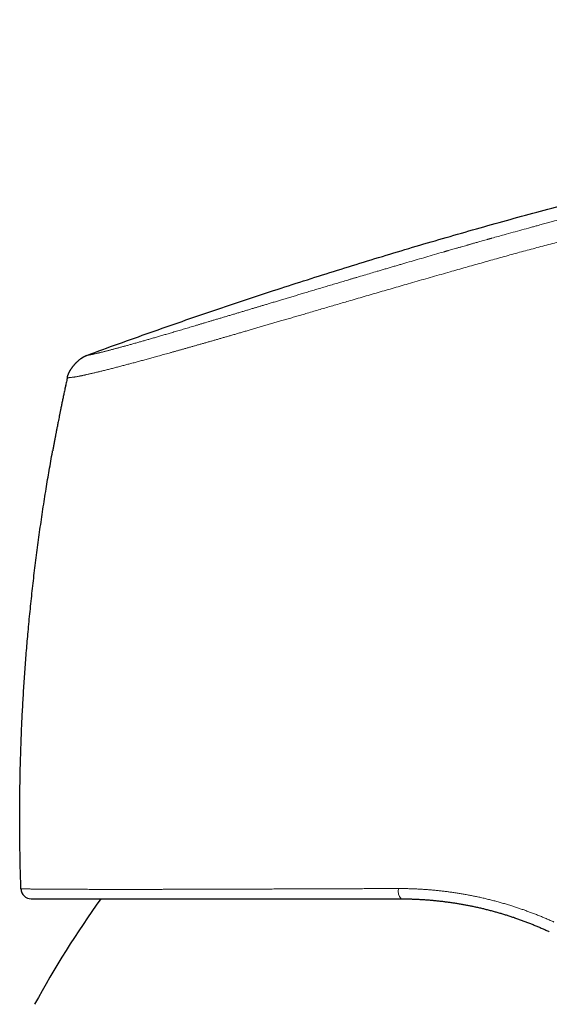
# Model space of a CAD drawing. Header units: millimetres. Extents: x 8 to 601, y 12 to 507.
# Tile 145 of 151: x 430 to 456, y 459 to 507. Entities that reach past the tile are written whole.
import ezdxf

# ---------------------------------------------------------------- set-up
doc = ezdxf.new("R2010")
doc.units = ezdxf.units.MM

msp = doc.modelspace()

# ---------------------------------------------------------------- linework, layer by layer
at = {"color": 7, "linetype": 'Continuous', "lineweight": 30}
for p, q in [((432.296, 489.394), (432.3, 489.395)), ((430.528, 464.121), (430.529, 464.121))]:
    msp.add_line(p, q, dxfattribs=at)
for centre, radius, start, end in [((430.549, 464.62), 0.5, 181.9771, 270), ((474.609, 435.067), 50, 144.474, 151.3951)]:
    msp.add_arc(centre, radius, start, end, dxfattribs=at)
at = {"color": 8, "linetype": 'Continuous', "lineweight": 0}
msp.add_arc((448.928, 464.505), 0.598, 168.999, 220.0495, dxfattribs=at)
at = {"color": 7, "linetype": 'Continuous', "lineweight": 30}
for points, knots in [([(433.242, 490.482), (433.754, 490.669), (434.777, 491.044), (436.315, 491.592), (437.853, 492.131), (439.392, 492.66), (440.932, 493.177), (442.444, 493.675), (443.928, 494.153), (445.383, 494.613), (446.838, 495.063), (448.295, 495.505), (449.752, 495.937), (451.211, 496.36), (452.67, 496.774), (454.13, 497.179), (455.591, 497.576), (457.045, 497.961), (458.49, 498.335), (459.928, 498.698), (461.367, 499.053), (462.815, 499.402), (464.273, 499.744), (465.741, 500.079), (467.21, 500.406), (468.68, 500.725), (470.142, 501.033), (471.596, 501.33), (473.043, 501.618), (474.491, 501.898), (475.949, 502.171), (477.419, 502.438), (478.9, 502.699), (480.381, 502.951), (481.864, 503.195), (483.348, 503.431), (484.833, 503.659), (486.348, 503.883), (487.894, 504.102), (489.469, 504.316), (491.046, 504.522), (492.624, 504.718), (494.204, 504.906), (495.755, 505.081), (497.277, 505.245), (498.77, 505.398), (500.264, 505.543), (501.76, 505.68), (503.257, 505.809), (504.755, 505.931), (506.254, 506.046), (507.755, 506.153), (509.258, 506.253), (510.752, 506.345), (512.239, 506.429), (513.719, 506.504), (515.199, 506.571), (516.605, 506.626), (517.936, 506.671), (519.194, 506.706), (520.451, 506.732), (521.709, 506.751), (522.967, 506.761), (524.2, 506.762), (525.409, 506.753), (526.594, 506.736), (527.778, 506.709), (528.962, 506.672), (530.079, 506.628), (531.13, 506.578), (532.114, 506.523), (533.098, 506.46), (534.081, 506.389), (535.063, 506.311), (536.026, 506.226), (536.969, 506.135), (537.893, 506.039), (538.817, 505.935), (539.739, 505.825), (540.354, 505.745), (540.661, 505.706)], [0, 0, 0, 0, 0.014954, 0.029882, 0.044786, 0.059666, 0.074523, 0.089358, 0.103326, 0.117276, 0.131208, 0.145123, 0.159023, 0.172907, 0.186776, 0.200631, 0.214473, 0.228302, 0.241872, 0.255431, 0.26898, 0.282519, 0.296295, 0.310062, 0.32382, 0.337571, 0.351315, 0.364808, 0.378295, 0.391776, 0.405254, 0.419002, 0.432747, 0.446489, 0.460229, 0.473968, 0.487705, 0.501442, 0.515979, 0.530517, 0.545057, 0.559598, 0.574142, 0.58869, 0.602409, 0.616132, 0.62986, 0.643592, 0.65733, 0.671074, 0.684824, 0.698583, 0.712349, 0.726124, 0.73966, 0.753202, 0.766749, 0.7803, 0.7918, 0.803301, 0.814802, 0.826303, 0.837802, 0.849299, 0.860136, 0.87097, 0.881802, 0.892629, 0.903453, 0.912471, 0.921486, 0.930498, 0.939509, 0.948518, 0.957526, 0.96602, 0.974513, 0.983008, 0.991503, 1, 1, 1, 1]), ([(432.296, 489.394), (432.297, 489.399), (432.299, 489.41), (432.303, 489.425), (432.307, 489.441), (432.311, 489.457), (432.314, 489.47), (432.318, 489.482), (432.32, 489.491), (432.323, 489.501), (432.327, 489.511), (432.33, 489.521), (432.333, 489.531), (432.337, 489.541), (432.342, 489.553), (432.346, 489.565), (432.352, 489.578), (432.357, 489.591), (432.363, 489.604), (432.369, 489.618), (432.376, 489.633), (432.384, 489.649), (432.392, 489.665), (432.401, 489.682), (432.411, 489.7), (432.421, 489.718), (432.431, 489.737), (432.442, 489.756), (432.454, 489.775), (432.466, 489.795), (432.48, 489.816), (432.495, 489.839), (432.51, 489.862), (432.526, 489.884), (432.543, 489.907), (432.559, 489.93), (432.577, 489.953), (432.594, 489.975), (432.612, 489.997), (432.631, 490.019), (432.649, 490.041), (432.668, 490.062), (432.687, 490.084), (432.707, 490.104), (432.727, 490.125), (432.746, 490.145), (432.766, 490.165), (432.787, 490.184), (432.807, 490.203), (432.827, 490.221), (432.847, 490.239), (432.868, 490.257), (432.888, 490.274), (432.907, 490.289), (432.924, 490.302), (432.94, 490.315), (432.956, 490.326), (432.971, 490.337), (432.985, 490.348), (432.999, 490.357), (433.013, 490.367), (433.027, 490.376), (433.04, 490.384), (433.054, 490.393), (433.066, 490.4), (433.077, 490.406), (433.087, 490.412), (433.097, 490.418), (433.106, 490.423), (433.116, 490.428), (433.125, 490.433), (433.135, 490.438), (433.145, 490.442), (433.156, 490.447), (433.166, 490.452), (433.176, 490.456), (433.186, 490.461), (433.201, 490.466), (433.219, 490.473), (433.234, 490.479), (433.242, 490.482)], [0, 0, 0, 0, 0.010493, 0.021066, 0.031802, 0.042774, 0.054044, 0.06052, 0.067114, 0.073836, 0.080689, 0.087681, 0.094816, 0.102098, 0.110783, 0.119676, 0.128778, 0.138091, 0.147615, 0.157347, 0.169082, 0.181096, 0.193383, 0.205931, 0.219762, 0.233869, 0.248235, 0.26284, 0.277665, 0.292689, 0.310624, 0.328771, 0.347098, 0.365572, 0.384542, 0.403602, 0.422725, 0.441887, 0.461072, 0.480265, 0.499461, 0.518616, 0.537773, 0.556925, 0.576061, 0.595163, 0.613868, 0.632494, 0.651011, 0.66939, 0.687596, 0.705596, 0.723354, 0.740837, 0.754358, 0.767672, 0.780764, 0.793619, 0.805295, 0.816748, 0.827969, 0.838951, 0.849688, 0.860175, 0.870411, 0.878275, 0.885983, 0.893536, 0.900935, 0.908183, 0.915282, 0.922238, 0.930176, 0.937934, 0.945522, 0.952953, 0.96024, 0.967399, 0.98387, 1, 1, 1, 1]), ([(432.296, 489.395), (432.29, 489.369), (432.267, 489.265), (432.229, 489.085), (432.18, 488.859), (432.134, 488.64), (432.09, 488.43), (432.048, 488.228), (432.008, 488.035), (431.972, 487.856), (431.939, 487.692), (431.909, 487.541), (431.88, 487.397), (431.855, 487.269), (431.833, 487.155), (431.813, 487.055), (431.795, 486.959), (431.778, 486.872), (431.763, 486.795), (431.75, 486.726), (431.737, 486.659), (431.726, 486.6), (431.716, 486.546), (431.707, 486.5), (431.698, 486.454), (431.691, 486.415), (431.684, 486.382), (431.679, 486.355), (431.674, 486.328), (431.669, 486.302), (431.665, 486.276), (431.66, 486.253), (431.656, 486.233), (431.653, 486.214), (431.65, 486.196), (431.646, 486.179), (431.643, 486.161), (431.64, 486.146), (431.638, 486.131), (431.635, 486.119), (431.633, 486.106), (431.63, 486.094), (431.628, 486.081), (431.626, 486.07), (431.624, 486.059), (431.622, 486.048), (431.62, 486.038), (431.618, 486.028), (431.617, 486.019), (431.615, 486.01), (431.614, 486.002), (431.612, 485.995), (431.611, 485.987), (431.609, 485.98), (431.608, 485.973), (431.607, 485.967), (431.606, 485.962), (431.605, 485.957), (431.604, 485.952), (431.603, 485.946), (431.602, 485.942), (431.602, 485.937), (431.601, 485.932), (431.6, 485.928), (431.599, 485.924), (431.598, 485.92), (431.598, 485.916), (431.597, 485.913), (431.596, 485.91), (431.596, 485.907), (431.595, 485.904), (431.595, 485.901), (431.594, 485.898), (431.594, 485.895), (431.593, 485.892), (431.593, 485.89), (431.592, 485.887), (431.592, 485.884), (431.591, 485.882), (431.591, 485.88), (431.591, 485.877), (431.59, 485.875), (431.59, 485.873), (431.589, 485.871), (431.589, 485.869), (431.589, 485.867), (431.588, 485.866), (431.588, 485.864), (431.588, 485.862), (431.588, 485.861), (431.587, 485.859), (431.587, 485.858), (431.587, 485.856), (431.586, 485.855), (431.586, 485.854), (431.586, 485.852), (431.586, 485.851), (431.586, 485.85), (431.585, 485.849), (431.585, 485.848), (431.585, 485.847), (431.585, 485.846), (431.585, 485.845), (431.584, 485.844), (431.584, 485.844)], [0, 0, 0, 0, 0.021543, 0.085486, 0.147197, 0.206678, 0.263934, 0.318968, 0.371782, 0.422382, 0.465082, 0.506075, 0.545364, 0.582956, 0.611304, 0.63861, 0.664877, 0.69011, 0.709791, 0.728799, 0.747135, 0.764805, 0.778222, 0.791231, 0.803835, 0.816035, 0.823945, 0.831678, 0.839234, 0.846615, 0.853821, 0.860853, 0.866257, 0.871556, 0.87675, 0.881839, 0.886824, 0.891706, 0.895585, 0.899397, 0.903144, 0.906825, 0.91044, 0.913992, 0.917281, 0.920515, 0.923692, 0.926815, 0.929883, 0.932398, 0.934877, 0.937319, 0.939724, 0.942094, 0.944429, 0.946239, 0.948027, 0.949795, 0.951542, 0.953269, 0.954975, 0.956615, 0.958236, 0.959839, 0.961424, 0.962991, 0.964211, 0.96542, 0.966619, 0.967807, 0.968986, 0.970155, 0.971314, 0.972464, 0.973604, 0.974736, 0.975839, 0.976933, 0.97802, 0.979098, 0.980089, 0.981074, 0.982053, 0.983026, 0.983992, 0.984953, 0.985909, 0.98678, 0.987647, 0.988509, 0.989368, 0.990222, 0.991073, 0.991921, 0.992765, 0.993605, 0.994443, 0.995278, 0.99611, 0.996892, 0.997672, 0.99845, 0.999226, 1, 1, 1, 1]), ([(432.296, 489.396), (432.29, 489.369), (432.267, 489.265), (432.23, 489.089), (432.198, 488.94), (432.183, 488.869)], [0, 0, 0, 0, 0.150833, 0.596043, 1, 1, 1, 1]), ([(430.049, 464.603), (430.038, 464.936), (430.017, 465.601), (429.998, 466.599), (429.989, 467.597), (429.989, 468.596), (430, 469.594), (430.02, 470.592), (430.049, 471.562), (430.087, 472.504), (430.132, 473.418), (430.185, 474.332), (430.247, 475.245), (430.317, 476.158), (430.397, 477.097), (430.49, 478.063), (430.595, 479.056), (430.709, 480.048), (430.834, 481.038), (430.969, 482.027), (431.113, 483.015), (431.263, 483.974), (431.418, 484.904), (431.524, 485.518), (431.582, 485.831), (431.585, 485.844)], [0, 0, 0, 0, 0.046788, 0.093576, 0.140364, 0.187152, 0.23394, 0.280728, 0.327516, 0.370405, 0.413294, 0.456183, 0.499072, 0.541961, 0.58485, 0.631638, 0.678426, 0.725214, 0.772002, 0.81879, 0.865578, 0.912366, 0.955255, 0.998144, 1, 1, 1, 1]), ([(430.054, 464.603), (430.053, 464.603), (430.049, 464.603), (430.049, 464.603), (430.049, 464.603)], [0, 0, 0, 0, 0.225355, 1, 1, 1, 1]), ([(430.054, 464.603), (430.054, 464.598), (430.054, 464.587), (430.054, 464.571), (430.056, 464.554), (430.058, 464.538), (430.06, 464.521), (430.063, 464.504), (430.067, 464.488), (430.072, 464.472), (430.076, 464.457), (430.082, 464.441), (430.088, 464.426), (430.094, 464.411), (430.099, 464.401), (430.102, 464.396)], [0, 0, 0, 0, 0.07922, 0.158593, 0.238117, 0.317785, 0.397595, 0.477539, 0.557613, 0.631121, 0.704727, 0.778424, 0.852207, 0.926068, 1, 1, 1, 1]), ([(430.549, 464.12), (430.549, 464.12), (430.55, 464.12), (430.558, 464.12), (430.57, 464.12), (430.588, 464.12), (430.61, 464.12), (430.637, 464.12), (430.669, 464.12), (430.704, 464.12), (430.742, 464.12), (430.785, 464.12), (430.832, 464.12), (430.882, 464.12), (430.937, 464.12), (430.997, 464.12), (431.06, 464.12), (431.127, 464.12), (431.199, 464.12), (431.274, 464.12), (431.352, 464.12), (431.433, 464.12), (431.515, 464.12), (431.601, 464.12), (431.691, 464.12), (431.789, 464.12), (431.897, 464.12), (432.015, 464.12), (432.138, 464.12), (432.265, 464.12), (432.397, 464.12), (432.534, 464.12), (432.672, 464.12), (432.809, 464.12), (432.947, 464.12), (433.089, 464.12), (433.234, 464.12), (433.385, 464.12), (433.54, 464.12), (433.699, 464.12), (433.862, 464.12), (434.029, 464.12), (434.199, 464.12), (434.373, 464.12), (434.548, 464.12), (434.722, 464.12), (434.897, 464.12), (435.074, 464.12), (435.255, 464.12), (435.44, 464.12), (435.63, 464.12), (435.823, 464.12), (436.02, 464.12), (436.22, 464.12), (436.423, 464.12), (436.63, 464.12), (436.839, 464.12), (437.056, 464.12), (437.279, 464.12), (437.509, 464.12), (437.743, 464.12), (437.98, 464.12), (438.22, 464.12), (438.461, 464.12), (438.705, 464.12), (438.952, 464.12), (439.202, 464.12), (439.455, 464.12), (439.71, 464.12), (439.964, 464.12), (440.216, 464.12), (440.465, 464.12), (440.716, 464.12), (440.971, 464.12), (441.24, 464.12), (441.526, 464.12), (441.827, 464.12), (442.131, 464.12), (442.437, 464.12), (442.746, 464.12), (443.058, 464.12), (443.364, 464.12), (443.663, 464.12), (443.956, 464.12), (444.25, 464.12), (444.548, 464.12), (444.847, 464.12), (445.148, 464.12), (445.451, 464.12), (445.756, 464.12), (446.062, 464.12), (446.369, 464.12), (446.678, 464.12), (446.982, 464.12), (447.282, 464.12), (447.577, 464.12), (447.874, 464.12), (448.171, 464.12), (448.371, 464.12), (448.471, 464.12)], [0, 0, 0, 0, 0.011298, 0.022579, 0.033845, 0.045098, 0.056341, 0.067576, 0.078804, 0.089093, 0.099381, 0.109668, 0.119958, 0.130259, 0.140557, 0.150838, 0.161103, 0.171354, 0.181594, 0.191823, 0.202043, 0.211673, 0.221299, 0.230922, 0.240543, 0.250164, 0.261387, 0.272586, 0.283765, 0.294924, 0.306067, 0.317196, 0.328314, 0.338497, 0.348674, 0.358848, 0.369019, 0.379262, 0.389574, 0.399868, 0.410146, 0.420409, 0.43066, 0.440901, 0.451134, 0.460777, 0.470415, 0.480052, 0.489688, 0.499326, 0.509101, 0.518875, 0.52865, 0.538427, 0.548207, 0.557994, 0.567787, 0.577591, 0.587872, 0.598168, 0.60848, 0.61881, 0.629101, 0.639327, 0.649552, 0.659777, 0.670005, 0.680238, 0.690477, 0.700724, 0.710394, 0.720076, 0.729769, 0.739476, 0.749198, 0.760402, 0.771599, 0.782792, 0.793984, 0.805176, 0.816372, 0.827573, 0.837847, 0.84813, 0.858423, 0.868727, 0.879057, 0.889397, 0.899729, 0.910053, 0.920372, 0.930688, 0.941002, 0.951316, 0.961043, 0.970774, 0.980509, 0.99025, 1, 1, 1, 1]), ([(448.471, 464.12), (448.531, 464.12), (448.652, 464.12), (448.834, 464.117), (449.017, 464.112), (449.2, 464.105), (449.384, 464.096), (449.565, 464.085), (449.743, 464.073), (449.918, 464.059), (450.057, 464.047), (450.138, 464.038), (450.161, 464.036)], [0, 0, 0, 0, 0.108067, 0.216296, 0.324693, 0.433266, 0.542022, 0.650967, 0.753867, 0.856947, 0.960213, 1, 1, 1, 1]), ([(450.16, 464.035), (450.161, 464.035), (450.222, 464.029), (450.343, 464.016), (450.524, 463.995), (450.704, 463.972), (450.885, 463.947), (451.065, 463.92), (451.245, 463.891), (451.424, 463.86), (451.601, 463.828), (451.777, 463.794), (451.953, 463.758), (452.133, 463.719), (452.318, 463.678), (452.507, 463.633), (452.695, 463.586), (452.883, 463.536), (453.071, 463.485), (453.254, 463.432), (453.434, 463.379), (453.609, 463.324), (453.784, 463.268), (453.904, 463.228), (453.965, 463.207), (453.968, 463.206)], [0, 0, 0, 0, 0.000735, 0.047757, 0.094743, 0.141696, 0.18862, 0.235517, 0.282389, 0.329238, 0.37523, 0.421203, 0.46716, 0.513101, 0.562698, 0.612282, 0.661854, 0.711418, 0.760975, 0.810528, 0.857249, 0.903972, 0.950697, 0.997429, 1, 1, 1, 1]), ([(453.968, 463.207), (454.001, 463.196), (454.094, 463.164), (454.246, 463.11), (454.424, 463.044), (454.603, 462.976), (454.781, 462.906), (454.958, 462.834), (455.134, 462.761), (455.308, 462.685), (455.482, 462.608), (455.597, 462.554), (455.655, 462.528)], [0, 0, 0, 0, 0.057101, 0.161467, 0.266135, 0.37111, 0.476395, 0.581997, 0.686024, 0.790364, 0.895021, 1, 1, 1, 1])]:
    msp.add_open_spline(points, degree=3, knots=knots, dxfattribs=at)
at = {"color": 8, "linetype": 'Continuous', "lineweight": 0}
for points, knots in [([(433.242, 490.482), (433.242, 490.482), (433.243, 490.482), (433.247, 490.483), (433.251, 490.484), (433.257, 490.485), (433.264, 490.486), (433.272, 490.487), (433.28, 490.488), (433.286, 490.489), (433.29, 490.49), (433.292, 490.49), (433.295, 490.491), (433.297, 490.491), (433.299, 490.492), (433.306, 490.493), (433.318, 490.495), (433.337, 490.498), (433.36, 490.502), (433.385, 490.507), (433.413, 490.512), (433.437, 490.517), (433.455, 490.52), (433.467, 490.523), (433.479, 490.525), (433.492, 490.528), (433.51, 490.531), (433.535, 490.536), (433.569, 490.543), (433.607, 490.551), (433.649, 490.56), (433.693, 490.57), (433.74, 490.581), (433.779, 490.59), (433.809, 490.597), (433.828, 490.602), (433.848, 490.606), (433.867, 490.611), (433.888, 490.616), (433.921, 490.624), (433.968, 490.636), (434.027, 490.65), (434.086, 490.665), (434.146, 490.681), (434.208, 490.697), (434.273, 490.713), (434.34, 490.731), (434.409, 490.749), (434.479, 490.767), (434.552, 490.787), (434.624, 490.806), (434.695, 490.825), (434.764, 490.844), (434.835, 490.863), (434.907, 490.883), (434.981, 490.903), (435.057, 490.924), (435.134, 490.945), (435.215, 490.967), (435.298, 490.991), (435.385, 491.015), (435.473, 491.04), (435.564, 491.065), (435.658, 491.092), (435.75, 491.118), (435.84, 491.143), (435.926, 491.168), (436.013, 491.193), (436.103, 491.219), (436.193, 491.244), (436.285, 491.271), (436.377, 491.297), (436.471, 491.325), (436.567, 491.352), (436.665, 491.381), (436.766, 491.41), (436.867, 491.44), (436.969, 491.469), (437.072, 491.5), (437.176, 491.53), (437.287, 491.563), (437.403, 491.597), (437.525, 491.633), (437.65, 491.669), (437.776, 491.707), (437.903, 491.744), (438.032, 491.782), (438.162, 491.821), (438.293, 491.86), (438.427, 491.9), (438.564, 491.941), (438.704, 491.982), (438.844, 492.024), (438.984, 492.066), (439.123, 492.107), (439.262, 492.149), (439.411, 492.193), (439.57, 492.241), (439.739, 492.291), (439.91, 492.343), (440.083, 492.394), (440.258, 492.447), (440.432, 492.499), (440.604, 492.551), (440.775, 492.602), (440.948, 492.654), (441.123, 492.706), (441.262, 492.748), (441.366, 492.78), (441.433, 492.8), (441.501, 492.82), (441.569, 492.841), (441.637, 492.861), (441.737, 492.891), (441.869, 492.931), (442.043, 492.983), (442.23, 493.039), (442.429, 493.099), (442.635, 493.161), (442.849, 493.225), (443.069, 493.291), (443.292, 493.358), (443.517, 493.426), (443.754, 493.497), (444.002, 493.571), (444.262, 493.649), (444.525, 493.727), (444.791, 493.807), (445.06, 493.887), (445.332, 493.968), (445.607, 494.05), (445.813, 494.111), (445.948, 494.151), (446.011, 494.17), (446.074, 494.189), (446.137, 494.208), (446.201, 494.226), (446.264, 494.245), (446.424, 494.293), (446.668, 494.365), (446.999, 494.463), (447.276, 494.545), (447.511, 494.614), (447.704, 494.671), (447.898, 494.728), (448.091, 494.785), (448.279, 494.84), (448.534, 494.915), (448.86, 495.01), (449.262, 495.128), (449.674, 495.247), (450.094, 495.369), (450.388, 495.455), (450.554, 495.503), (450.589, 495.513), (450.624, 495.523), (450.659, 495.533), (450.695, 495.543), (450.732, 495.554), (450.792, 495.571), (450.875, 495.595), (450.991, 495.629), (451.118, 495.665), (451.258, 495.705), (451.394, 495.745), (451.528, 495.783), (451.621, 495.809), (451.674, 495.825), (451.687, 495.828), (451.694, 495.83), (451.701, 495.832), (451.717, 495.837), (451.744, 495.844), (451.785, 495.856), (451.834, 495.87), (451.891, 495.886), (451.956, 495.905), (452.029, 495.926), (452.111, 495.949), (452.2, 495.974), (452.298, 496.002), (452.408, 496.033), (452.53, 496.068), (452.629, 496.096), (452.699, 496.115), (452.737, 496.126), (452.775, 496.137), (452.813, 496.147), (452.847, 496.157), (452.966, 496.19), (453.17, 496.247), (453.511, 496.342), (453.897, 496.449), (454.325, 496.567), (454.638, 496.653), (454.838, 496.708), (454.929, 496.733), (455.02, 496.757), (455.111, 496.782), (455.208, 496.808), (455.359, 496.849), (455.561, 496.904), (455.867, 496.986), (456.227, 497.083), (456.639, 497.192), (457.042, 497.299), (457.436, 497.402), (457.822, 497.503), (458.193, 497.599), (458.548, 497.691), (458.888, 497.778), (459.221, 497.863), (459.546, 497.946), (459.76, 498), (459.866, 498.027)], [0, 0, 0, 0, 0.008128, 0.016056, 0.023782, 0.031308, 0.038633, 0.045758, 0.050896, 0.055925, 0.057224, 0.058515, 0.059799, 0.061076, 0.062345, 0.063733, 0.071754, 0.079659, 0.088505, 0.097203, 0.105755, 0.114162, 0.117086, 0.119993, 0.122882, 0.125759, 0.129093, 0.135559, 0.141915, 0.149132, 0.156204, 0.163132, 0.169917, 0.17656, 0.17896, 0.181342, 0.183705, 0.186049, 0.188375, 0.190988, 0.197229, 0.203426, 0.209021, 0.214581, 0.220107, 0.2256, 0.231061, 0.236395, 0.2417, 0.246978, 0.25223, 0.256785, 0.261319, 0.26583, 0.270321, 0.274791, 0.279242, 0.283674, 0.288088, 0.292694, 0.297283, 0.301854, 0.30641, 0.311069, 0.315728, 0.319709, 0.323687, 0.327664, 0.331639, 0.335614, 0.339518, 0.343423, 0.347329, 0.351238, 0.355229, 0.359225, 0.363178, 0.367096, 0.371019, 0.374946, 0.378879, 0.383282, 0.387693, 0.392114, 0.396545, 0.400988, 0.405364, 0.409752, 0.414154, 0.418571, 0.423094, 0.427633, 0.432191, 0.436601, 0.440963, 0.445336, 0.449721, 0.454854, 0.460006, 0.465177, 0.47037, 0.475585, 0.480824, 0.485786, 0.49077, 0.495778, 0.50081, 0.505868, 0.507786, 0.509709, 0.511635, 0.513566, 0.5155, 0.517439, 0.522025, 0.526634, 0.532152, 0.537706, 0.543295, 0.549324, 0.555396, 0.561511, 0.567672, 0.573878, 0.58086, 0.587902, 0.595004, 0.602168, 0.609395, 0.616687, 0.624044, 0.631467, 0.633146, 0.634828, 0.636512, 0.638199, 0.639888, 0.64158, 0.643275, 0.652643, 0.661075, 0.669574, 0.674665, 0.679779, 0.684918, 0.690082, 0.695064, 0.699847, 0.710259, 0.720893, 0.731751, 0.742836, 0.754148, 0.755049, 0.755963, 0.75689, 0.75783, 0.758784, 0.759751, 0.760731, 0.763495, 0.766359, 0.769898, 0.77358, 0.777403, 0.780724, 0.784145, 0.784757, 0.784974, 0.78514, 0.785319, 0.785511, 0.786388, 0.787481, 0.788776, 0.790275, 0.791978, 0.793921, 0.796074, 0.798439, 0.801014, 0.8038, 0.807108, 0.810671, 0.811646, 0.812639, 0.813649, 0.814677, 0.815658, 0.816302, 0.824097, 0.831797, 0.843283, 0.854552, 0.865603, 0.868006, 0.870397, 0.872779, 0.875149, 0.877612, 0.880434, 0.887032, 0.893553, 0.904598, 0.915415, 0.926002, 0.936361, 0.946491, 0.956393, 0.965519, 0.974443, 0.983165, 0.991684, 1, 1, 1, 1]), ([(432.3, 489.395), (432.3, 489.395), (432.302, 489.395), (432.316, 489.395), (432.343, 489.397), (432.38, 489.4), (432.42, 489.404), (432.459, 489.408), (432.504, 489.413), (432.556, 489.419), (432.608, 489.426), (432.656, 489.433), (432.698, 489.44), (432.744, 489.447), (432.794, 489.456), (432.844, 489.466), (432.895, 489.475), (432.943, 489.485), (432.995, 489.495), (433.05, 489.507), (433.107, 489.519), (433.168, 489.532), (433.232, 489.546), (433.298, 489.561), (433.368, 489.577), (433.44, 489.593), (433.515, 489.611), (433.592, 489.629), (433.672, 489.648), (433.754, 489.668), (433.837, 489.688), (433.921, 489.709), (434.009, 489.73), (434.099, 489.753), (434.192, 489.776), (434.288, 489.8), (434.385, 489.825), (434.482, 489.85), (434.579, 489.875), (434.678, 489.9), (434.78, 489.927), (434.885, 489.954), (434.987, 489.981), (435.086, 490.007), (435.182, 490.033), (435.279, 490.059), (435.379, 490.085), (435.479, 490.112), (435.581, 490.139), (435.683, 490.167), (435.787, 490.195), (435.893, 490.224), (436.002, 490.253), (436.113, 490.284), (436.225, 490.314), (436.339, 490.346), (436.454, 490.377), (436.571, 490.41), (436.694, 490.444), (436.824, 490.48), (436.96, 490.518), (437.099, 490.556), (437.239, 490.595), (437.381, 490.635), (437.523, 490.675), (437.667, 490.715), (437.812, 490.756), (437.96, 490.798), (438.111, 490.841), (438.263, 490.884), (438.418, 490.928), (438.573, 490.972), (438.73, 491.017), (438.888, 491.062), (439.047, 491.107), (439.207, 491.153), (439.367, 491.199), (439.529, 491.246), (439.691, 491.292), (439.854, 491.339), (440.018, 491.387), (440.188, 491.436), (440.364, 491.487), (440.547, 491.54), (440.731, 491.593), (440.916, 491.647), (441.112, 491.704), (441.318, 491.764), (441.536, 491.827), (441.754, 491.891), (441.974, 491.955), (442.194, 492.02), (442.415, 492.084), (442.643, 492.151), (442.879, 492.22), (443.122, 492.291), (443.365, 492.362), (443.608, 492.433), (443.872, 492.511), (444.158, 492.595), (444.466, 492.685), (444.773, 492.775), (445.08, 492.865), (445.387, 492.955), (445.694, 493.045), (446.028, 493.142), (446.39, 493.248), (446.779, 493.361), (447.167, 493.474), (447.554, 493.587), (447.941, 493.699), (448.327, 493.811), (448.727, 493.926), (449.14, 494.045), (449.566, 494.167), (449.992, 494.288), (450.418, 494.409), (450.956, 494.562), (451.601, 494.745), (452.353, 494.96), (453.099, 495.17), (453.844, 495.377), (454.591, 495.58), (455.339, 495.779), (456.296, 496.03), (457.463, 496.328), (458.842, 496.67), (459.764, 496.887), (460.225, 496.996)], [0, 0, 0, 0, 0.00629, 0.025746, 0.0451265, 0.0644935, 0.0766983, 0.0889525, 0.101276, 0.1136778, 0.1261622, 0.1331918, 0.1402508, 0.1473406, 0.1544634, 0.1616213, 0.1672712, 0.1729421, 0.1786313, 0.1843364, 0.1900547, 0.1957838, 0.2015213, 0.2072647, 0.2130117, 0.2187601, 0.2244051, 0.2300488, 0.2356936, 0.2413418, 0.2466519, 0.2519696, 0.2572971, 0.2626367, 0.2679909, 0.2733619, 0.2787501, 0.2837022, 0.2886645, 0.2936352, 0.2986121, 0.3035935, 0.3085776, 0.3128412, 0.3171048, 0.3213675, 0.3256286, 0.3298872, 0.3340667, 0.3382423, 0.3424132, 0.3465787, 0.3508233, 0.3550628, 0.3592982, 0.3635306, 0.3677611, 0.3719907, 0.3762206, 0.3809492, 0.3856809, 0.3904172, 0.3951595, 0.399909, 0.4045798, 0.4092552, 0.4139339, 0.4186145, 0.4233909, 0.4281661, 0.4329386, 0.4377066, 0.4424686, 0.4472227, 0.4519675, 0.456701, 0.461422, 0.4661311, 0.4708295, 0.4755185, 0.4801995, 0.4848735, 0.4900084, 0.4951379, 0.5002634, 0.5053865, 0.5105084, 0.516435, 0.5223635, 0.5282922, 0.5342176, 0.5401358, 0.5460431, 0.5519355, 0.5583952, 0.5648268, 0.5712254, 0.5775913, 0.5839272, 0.5919695, 0.5999731, 0.6079432, 0.6158849, 0.6238017, 0.6316944, 0.6395637, 0.649546, 0.659492, 0.6694021, 0.6792775, 0.6891257, 0.6989566, 0.7087797, 0.7195875, 0.7304099, 0.7412434, 0.7520584, 0.7628226, 0.7821657, 0.8012256, 0.8201377, 0.8390151, 0.8579307, 0.8768706, 0.895807, 0.9304961, 0.9651774, 1, 1, 1, 1]), ([(448.341, 464.619), (448.224, 464.619), (447.989, 464.618), (447.639, 464.617), (447.291, 464.616), (446.944, 464.615), (446.599, 464.614), (446.255, 464.612), (445.923, 464.611), (445.602, 464.61), (445.293, 464.609), (444.985, 464.608), (444.679, 464.607), (444.374, 464.606), (444.072, 464.605), (443.771, 464.603), (443.472, 464.602), (443.176, 464.601), (442.881, 464.6), (442.589, 464.599), (442.304, 464.598), (442.027, 464.597), (441.757, 464.596), (441.49, 464.595), (441.225, 464.594), (440.948, 464.593), (440.659, 464.592), (440.36, 464.591), (440.065, 464.59), (439.772, 464.589), (439.482, 464.588), (439.196, 464.587), (438.921, 464.587), (438.657, 464.586), (438.404, 464.585), (438.153, 464.584), (437.906, 464.584), (437.661, 464.583), (437.42, 464.583), (437.182, 464.582), (436.947, 464.582), (436.715, 464.581), (436.487, 464.581), (436.262, 464.581), (436.045, 464.58), (435.835, 464.58), (435.632, 464.58), (435.433, 464.58), (435.236, 464.58), (435.033, 464.58), (434.824, 464.58), (434.61, 464.58), (434.4, 464.58), (434.196, 464.58), (433.996, 464.58), (433.801, 464.581), (433.616, 464.581), (433.44, 464.581), (433.274, 464.582), (433.112, 464.582), (432.954, 464.583), (432.8, 464.583), (432.65, 464.584), (432.505, 464.584), (432.363, 464.585), (432.225, 464.586), (432.092, 464.586), (431.962, 464.587), (431.839, 464.588), (431.722, 464.588), (431.612, 464.589), (431.504, 464.59), (431.401, 464.59), (431.296, 464.591), (431.19, 464.592), (431.084, 464.593), (430.984, 464.594), (430.889, 464.594), (430.799, 464.595), (430.714, 464.596), (430.636, 464.597), (430.566, 464.597), (430.501, 464.598), (430.442, 464.599), (430.386, 464.599), (430.335, 464.6), (430.288, 464.6), (430.245, 464.601), (430.206, 464.601), (430.172, 464.602), (430.142, 464.602), (430.116, 464.602), (430.093, 464.603), (430.074, 464.603), (430.06, 464.603), (430.056, 464.603), (430.054, 464.603)], [0, 0, 0, 0, 0.011419, 0.022835, 0.034249, 0.04566, 0.057069, 0.068476, 0.079881, 0.090334, 0.100785, 0.111234, 0.121683, 0.132129, 0.142574, 0.153018, 0.163461, 0.173902, 0.184342, 0.194781, 0.205218, 0.215059, 0.224898, 0.234737, 0.244574, 0.254411, 0.265792, 0.277172, 0.288551, 0.29993, 0.311309, 0.322687, 0.334066, 0.344497, 0.354928, 0.36536, 0.375792, 0.386226, 0.396661, 0.407098, 0.417537, 0.427979, 0.438423, 0.44887, 0.45932, 0.469177, 0.479038, 0.488903, 0.498773, 0.508648, 0.520067, 0.531469, 0.542856, 0.554229, 0.56559, 0.576941, 0.588284, 0.598677, 0.609066, 0.619452, 0.629837, 0.640223, 0.650611, 0.661001, 0.671396, 0.681797, 0.692206, 0.702622, 0.713049, 0.722889, 0.732741, 0.742605, 0.752482, 0.762373, 0.773813, 0.78523, 0.796626, 0.808003, 0.819364, 0.830712, 0.842047, 0.852431, 0.862808, 0.873181, 0.883553, 0.893923, 0.904296, 0.914671, 0.925051, 0.935437, 0.945832, 0.956236, 0.966652, 0.978945, 0.991259, 1, 1, 1, 1]), ([(455.882, 462.994), (455.82, 463.022), (455.696, 463.078), (455.508, 463.16), (455.319, 463.239), (455.13, 463.317), (454.94, 463.392), (454.752, 463.463), (454.568, 463.531), (454.387, 463.596), (454.205, 463.659), (454.022, 463.72), (453.832, 463.781), (453.634, 463.842), (453.428, 463.903), (453.222, 463.961), (453.015, 464.017), (452.807, 464.071), (452.599, 464.122), (452.391, 464.171), (452.185, 464.216), (451.983, 464.258), (451.784, 464.297), (451.584, 464.335), (451.384, 464.369), (451.184, 464.402), (450.987, 464.432), (450.794, 464.459), (450.605, 464.483), (450.415, 464.506), (450.226, 464.526), (450.036, 464.544), (449.846, 464.561), (449.656, 464.575), (449.466, 464.588), (449.276, 464.598), (449.088, 464.606), (448.9, 464.613), (448.714, 464.617), (448.527, 464.619), (448.403, 464.619), (448.341, 464.619)], [0, 0, 0, 0, 0.026088, 0.052164, 0.078229, 0.104285, 0.130332, 0.156372, 0.180918, 0.205459, 0.229997, 0.254531, 0.279064, 0.306444, 0.333823, 0.361205, 0.388589, 0.415977, 0.443372, 0.470773, 0.498183, 0.524241, 0.550308, 0.576388, 0.602481, 0.628588, 0.654712, 0.679358, 0.704022, 0.728703, 0.753404, 0.778126, 0.802869, 0.827636, 0.852428, 0.877246, 0.902092, 0.926523, 0.950983, 0.975475, 1, 1, 1, 1])]:
    msp.add_open_spline(points, degree=3, knots=knots, dxfattribs=at)

doc.saveas('drawing.dxf')
